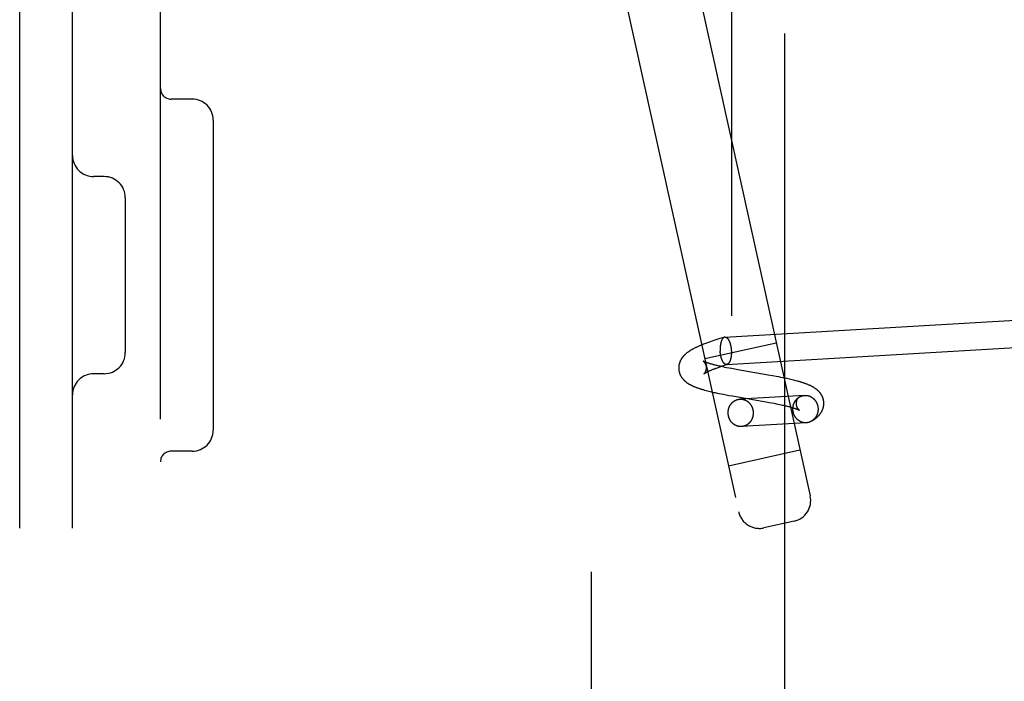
# Model space of a CAD drawing. Header units: inches. Extents: x 0 to 204, y 0 to 132.
# Tile 77 of 113: x 118.363 to 119.762, y 48.741 to 49.68. Entities that reach past the tile are written whole.
import ezdxf

# ---------------------------------------------------------------- set-up
doc = ezdxf.new("R2010")
doc.units = ezdxf.units.IN
doc.header["$LTSCALE"] = 11.243375
doc.header["$MEASUREMENT"] = 0
doc.linetypes.add('HIDDEN', pattern=[0.2, 0.1, -0.1])
doc.layers.add('DEFAULT_2', color=8, linetype='HIDDEN')

msp = doc.modelspace()

# ---------------------------------------------------------------- linework, layer by layer
at = {"layer": 'DEFAULT_2', "color": 8, "linetype": 'HIDDEN'}
for p, q in [((118.3633, 46.7095), (118.3633, 52.2095)), ((118.4383, 46.7095), (118.4383, 52.2095)), ((118.5633, 46.8645), (118.5633, 52.0545)), ((119.1758, 47.772), (119.1758, 51.147)), ((119.3743, 50.3839), (119.3743, 48.5351)), ((119.4504, 48.5364), (119.4504, 50.3826)), ((119.1371, 50.0993), (119.3847, 48.9814)), ((119.2927, 49.8777), (119.4862, 49.0039)), ((118.6083, 49.5675), (118.5783, 49.5675)), ((118.6383, 49.5375), (118.6383, 49.0975)), ((118.4833, 49.4575), (118.4683, 49.4575)), ((118.5133, 49.4275), (118.5133, 49.2075)), ((119.3652, 49.2296), (119.8541, 49.2581)), ((119.3432, 49.2225), (119.3415, 49.2219)), ((119.345, 49.2231), (119.3432, 49.2225)), ((119.3468, 49.2237), (119.345, 49.2231)), ((119.3495, 49.2246), (119.3468, 49.2237)), ((119.3522, 49.2256), (119.3495, 49.2246)), ((119.355, 49.2265), (119.3522, 49.2256)), ((119.3578, 49.2274), (119.355, 49.2265)), ((119.3616, 49.2286), (119.3578, 49.2274)), ((119.3644, 49.2294), (119.3616, 49.2286)), ((119.3346, 49.2193), (119.3329, 49.2186)), ((119.3363, 49.2199), (119.3346, 49.2193)), ((119.338, 49.2206), (119.3363, 49.2199)), ((119.3365, 49.1991), (119.438, 49.2216)), ((119.3397, 49.2212), (119.338, 49.2206)), ((119.3415, 49.2219), (119.3397, 49.2212)), ((119.3675, 49.1907), (119.8132, 49.2167)), ((119.3429, 49.1815), (119.3437, 49.1819)), ((119.3439, 49.1918), (119.343, 49.192)), ((119.3437, 49.1819), (119.3446, 49.1822)), ((119.3448, 49.1915), (119.3439, 49.1918)), ((119.3446, 49.1822), (119.3455, 49.1826)), ((119.3458, 49.1912), (119.3448, 49.1915)), ((119.3455, 49.1826), (119.3465, 49.183)), ((119.3469, 49.1909), (119.3458, 49.1912)), ((119.3465, 49.183), (119.3475, 49.1834)), ((119.348, 49.1906), (119.3469, 49.1909)), ((119.3475, 49.1834), (119.3485, 49.1839)), ((119.3491, 49.1903), (119.348, 49.1906)), ((119.3485, 49.1839), (119.3496, 49.1843)), ((119.3503, 49.19), (119.3491, 49.1903)), ((119.3496, 49.1843), (119.3508, 49.1847)), ((119.3515, 49.1897), (119.3503, 49.19)), ((119.3508, 49.1847), (119.352, 49.1852)), ((119.3528, 49.1894), (119.3515, 49.1897)), ((119.352, 49.1852), (119.3532, 49.1856)), ((119.3541, 49.1891), (119.3528, 49.1894)), ((119.3532, 49.1856), (119.3544, 49.1861)), ((119.3554, 49.1887), (119.3541, 49.1891)), ((119.3544, 49.1861), (119.3557, 49.1866)), ((119.3568, 49.1884), (119.3554, 49.1887)), ((119.3557, 49.1866), (119.3571, 49.187)), ((119.3583, 49.1881), (119.3568, 49.1884)), ((119.3571, 49.187), (119.3592, 49.1878)), ((119.3605, 49.1876), (119.3583, 49.1881)), ((119.3592, 49.1878), (119.3613, 49.1885)), ((119.3628, 49.1871), (119.3605, 49.1876)), ((119.3613, 49.1885), (119.3636, 49.1893)), ((119.3652, 49.1866), (119.3628, 49.1871)), ((119.3636, 49.1893), (119.3659, 49.19)), ((119.3676, 49.1861), (119.3652, 49.1866)), ((119.3659, 49.19), (119.3683, 49.1908)), ((119.371, 49.1855), (119.3676, 49.1861)), ((119.3745, 49.1848), (119.371, 49.1855)), ((119.379, 49.184), (119.3745, 49.1848)), ((119.3836, 49.1831), (119.379, 49.184)), ((119.3913, 49.1818), (119.3836, 49.1831)), ((119.4267, 49.1757), (119.3913, 49.1818)), ((118.4833, 49.1775), (118.4683, 49.1775)), ((119.4328, 49.1746), (119.4267, 49.1757)), ((119.4378, 49.1737), (119.4328, 49.1746)), ((119.4417, 49.1729), (119.4378, 49.1737)), ((119.4446, 49.1724), (119.4417, 49.1729)), ((119.4475, 49.1718), (119.4446, 49.1724)), ((119.4504, 49.1712), (119.4475, 49.1718)), ((119.4533, 49.1706), (119.4504, 49.1712)), ((119.4551, 49.1702), (119.4533, 49.1706)), ((119.457, 49.1697), (119.4551, 49.1702)), ((119.4588, 49.1693), (119.457, 49.1697)), ((119.4607, 49.1689), (119.4588, 49.1693)), ((119.4625, 49.1685), (119.4607, 49.1689)), ((119.4643, 49.168), (119.4625, 49.1685)), ((119.4661, 49.1675), (119.4643, 49.168)), ((119.3386, 49.1537), (119.3404, 49.1533)), ((119.3404, 49.1533), (119.3422, 49.1528)), ((119.3422, 49.1528), (119.344, 49.1524)), ((119.344, 49.1524), (119.3458, 49.1519)), ((119.3458, 49.1519), (119.3477, 49.1515)), ((119.3477, 49.1515), (119.3495, 49.1511)), ((119.3495, 49.1511), (119.3514, 49.1507)), ((119.3514, 49.1507), (119.3542, 49.1501)), ((119.3542, 49.1501), (119.3571, 49.1495)), ((119.3571, 49.1495), (119.36, 49.1489)), ((119.36, 49.1489), (119.3629, 49.1483)), ((119.3629, 49.1483), (119.3668, 49.1476)), ((119.3668, 49.1476), (119.3708, 49.1468)), ((119.3708, 49.1468), (119.3758, 49.1459)), ((119.3758, 49.1459), (119.418, 49.1386)), ((119.4784, 49.1468), (119.3864, 49.1414)), ((119.418, 49.1386), (119.4237, 49.1376)), ((119.4698, 49.1438), (119.4696, 49.1436)), ((119.4237, 49.1376), (119.4282, 49.1368)), ((119.4282, 49.1368), (119.4318, 49.1361)), ((119.4318, 49.1361), (119.4353, 49.1355)), ((119.4353, 49.1355), (119.4378, 49.135)), ((119.4378, 49.135), (119.4402, 49.1345)), ((119.4402, 49.1345), (119.4426, 49.134)), ((119.4426, 49.134), (119.4449, 49.1335)), ((119.4449, 49.1335), (119.4471, 49.133)), ((119.4471, 49.133), (119.4485, 49.1327)), ((119.4485, 49.1327), (119.4499, 49.1324)), ((119.4499, 49.1324), (119.4512, 49.132)), ((119.4512, 49.132), (119.4525, 49.1317)), ((119.4525, 49.1317), (119.4538, 49.1314)), ((119.4538, 49.1314), (119.455, 49.1311)), ((119.455, 49.1311), (119.4562, 49.1308)), ((119.4562, 49.1308), (119.4573, 49.1305)), ((119.4573, 49.1305), (119.4584, 49.1302)), ((119.4584, 49.1302), (119.4594, 49.1299)), ((119.4594, 49.1299), (119.4604, 49.1296)), ((119.4604, 49.1296), (119.4614, 49.1294)), ((119.4614, 49.1294), (119.4623, 49.1291)), ((119.4807, 49.1079), (119.3886, 49.1025)), ((119.3702, 49.0468), (119.4718, 49.0693)), ((118.6083, 49.0675), (118.5783, 49.0675)), ((119.4634, 48.9681), (119.4205, 48.9586))]:
    msp.add_line(p, q, dxfattribs=at)
for points in [[(119.3644, 49.2294), (119.3643, 49.2294), (119.3642, 49.2294), (119.3641, 49.2293), (119.364, 49.2293), (119.3639, 49.2292), (119.3638, 49.2292), (119.3636, 49.2291), (119.3635, 49.229), (119.3634, 49.229), (119.3633, 49.2289), (119.3632, 49.2288), (119.3631, 49.2287), (119.363, 49.2286), (119.3628, 49.2285), (119.3627, 49.2284), (119.3626, 49.2283), (119.3625, 49.2282), (119.3624, 49.2281), (119.3623, 49.228), (119.3622, 49.2279), (119.3621, 49.2277), (119.362, 49.2276), (119.3619, 49.2275), (119.3618, 49.2273), (119.3617, 49.2272), (119.3616, 49.227), (119.3615, 49.2269), (119.3614, 49.2267), (119.3613, 49.2266), (119.3612, 49.2264), (119.3611, 49.2263), (119.361, 49.2261), (119.3609, 49.2259), (119.3608, 49.2257), (119.3607, 49.2256), (119.3606, 49.2254), (119.3606, 49.2252), (119.3605, 49.225), (119.3604, 49.2248), (119.3603, 49.2246), (119.3602, 49.2244), (119.3602, 49.2242), (119.3601, 49.224), (119.36, 49.2238), (119.3599, 49.2236), (119.3599, 49.2233), (119.3598, 49.2231), (119.3597, 49.2229), (119.3596, 49.2227), (119.3596, 49.2224), (119.3595, 49.2222), (119.3594, 49.222), (119.3594, 49.2217), (119.3593, 49.2215), (119.3593, 49.2212), (119.3592, 49.221), (119.3592, 49.2207), (119.3591, 49.2205), (119.359, 49.2202), (119.359, 49.22), (119.3589, 49.2197), (119.3589, 49.2195), (119.3589, 49.2192), (119.3588, 49.2189), (119.3588, 49.2187), (119.3587, 49.2184), (119.3587, 49.2181), (119.3587, 49.2178), (119.3586, 49.2176), (119.3586, 49.2173), (119.3586, 49.217), (119.3585, 49.2167), (119.3585, 49.2164), (119.3585, 49.2162), (119.3585, 49.2159), (119.3584, 49.2156), (119.3584, 49.2153), (119.3584, 49.215), (119.3584, 49.2147), (119.3584, 49.2144), (119.3584, 49.2141), (119.3584, 49.2138), (119.3583, 49.2135), (119.3583, 49.2132), (119.3583, 49.2129), (119.3583, 49.2126), (119.3583, 49.2123), (119.3583, 49.2121), (119.3583, 49.2118), (119.3583, 49.2115), (119.3583, 49.2112), (119.3584, 49.2109), (119.3584, 49.2106), (119.3584, 49.2103), (119.3584, 49.21), (119.3584, 49.2097)], [(119.3652, 49.2296), (119.3651, 49.2296), (119.3649, 49.2296), (119.3648, 49.2295), (119.3647, 49.2295), (119.3646, 49.2295), (119.3645, 49.2295), (119.3644, 49.2294)], [(119.3652, 49.2296), (119.3653, 49.2296), (119.3654, 49.2296), (119.3656, 49.2296), (119.3657, 49.2296), (119.3658, 49.2296), (119.3659, 49.2295), (119.366, 49.2295), (119.3662, 49.2295), (119.3663, 49.2295), (119.3664, 49.2294), (119.3665, 49.2294), (119.3667, 49.2293), (119.3668, 49.2293), (119.3669, 49.2292), (119.367, 49.2292), (119.3671, 49.2291), (119.3673, 49.229), (119.3674, 49.229), (119.3675, 49.2289), (119.3676, 49.2288), (119.3678, 49.2287), (119.3679, 49.2286), (119.368, 49.2285), (119.3681, 49.2284), (119.3682, 49.2283), (119.3684, 49.2282), (119.3685, 49.2281), (119.3686, 49.228), (119.3687, 49.2279), (119.3688, 49.2277), (119.3689, 49.2276), (119.3691, 49.2275), (119.3692, 49.2273), (119.3693, 49.2272), (119.3694, 49.2271), (119.3695, 49.2269), (119.3696, 49.2268), (119.3697, 49.2266), (119.3699, 49.2264), (119.37, 49.2263), (119.3701, 49.2261), (119.3702, 49.2259), (119.3703, 49.2258), (119.3704, 49.2256), (119.3705, 49.2254), (119.3706, 49.2252), (119.3707, 49.225), (119.3708, 49.2248), (119.3709, 49.2246), (119.371, 49.2244), (119.3711, 49.2242), (119.3712, 49.224), (119.3713, 49.2238), (119.3714, 49.2236), (119.3715, 49.2234), (119.3716, 49.2231), (119.3717, 49.2229), (119.3718, 49.2227), (119.3719, 49.2225), (119.3719, 49.2222), (119.372, 49.222), (119.3721, 49.2217), (119.3722, 49.2215), (119.3723, 49.2213), (119.3724, 49.221), (119.3724, 49.2208), (119.3725, 49.2205), (119.3726, 49.2203), (119.3727, 49.22), (119.3728, 49.2197), (119.3728, 49.2195), (119.3729, 49.2192), (119.373, 49.2189), (119.373, 49.2187), (119.3731, 49.2184), (119.3732, 49.2181), (119.3732, 49.2179), (119.3733, 49.2176), (119.3733, 49.2173), (119.3734, 49.217), (119.3735, 49.2167), (119.3735, 49.2165), (119.3736, 49.2162), (119.3736, 49.2159), (119.3737, 49.2156), (119.3737, 49.2153), (119.3738, 49.215), (119.3738, 49.2147), (119.3738, 49.2144), (119.3739, 49.2141), (119.3739, 49.2139), (119.374, 49.2136), (119.374, 49.2133), (119.374, 49.213), (119.3741, 49.2127), (119.3741, 49.2124), (119.3741, 49.2121), (119.3741, 49.2118), (119.3742, 49.2115), (119.3742, 49.2112), (119.3742, 49.2109), (119.3742, 49.2106)], [(119.3329, 49.2186), (119.3321, 49.2183), (119.3312, 49.2179), (119.3304, 49.2176), (119.3296, 49.2172), (119.3288, 49.2169), (119.3279, 49.2165), (119.3271, 49.2161), (119.3263, 49.2157), (119.3254, 49.2154), (119.3246, 49.215), (119.3237, 49.2146), (119.3229, 49.2141), (119.322, 49.2137), (119.3212, 49.2133), (119.3204, 49.2129), (119.3196, 49.2125), (119.3189, 49.2121), (119.3182, 49.2117), (119.3175, 49.2113), (119.3168, 49.2109), (119.3161, 49.2105), (119.3155, 49.2101), (119.3149, 49.2097), (119.3143, 49.2093), (119.3138, 49.209), (119.3132, 49.2086), (119.3127, 49.2082), (119.3122, 49.2078), (119.3117, 49.2075), (119.3112, 49.2071), (119.3107, 49.2067), (119.3103, 49.2063), (119.3098, 49.206), (119.3094, 49.2056), (119.309, 49.2052), (119.3086, 49.2049), (119.3082, 49.2045), (119.3078, 49.2042), (119.3075, 49.2038), (119.3071, 49.2034), (119.3068, 49.2031), (119.3064, 49.2027), (119.3061, 49.2023), (119.3058, 49.202), (119.3055, 49.2016), (119.3052, 49.2012), (119.3049, 49.2008), (119.3046, 49.2005), (119.3043, 49.2001), (119.304, 49.1997), (119.3037, 49.1993), (119.3035, 49.1989), (119.3032, 49.1985), (119.303, 49.1981), (119.3028, 49.1977), (119.3025, 49.1973), (119.3023, 49.1969), (119.3021, 49.1965), (119.3019, 49.1961), (119.3017, 49.1957), (119.3015, 49.1953), (119.3014, 49.1949), (119.3012, 49.1945), (119.301, 49.1941), (119.3009, 49.1937), (119.3007, 49.1932), (119.3006, 49.1928), (119.3005, 49.1924), (119.3004, 49.192), (119.3002, 49.1916), (119.3001, 49.1912), (119.3, 49.1907), (119.2999, 49.1903), (119.2999, 49.1899), (119.2998, 49.1895), (119.2997, 49.189), (119.2997, 49.1886), (119.2996, 49.1882), (119.2996, 49.1878), (119.2995, 49.1873), (119.2995, 49.1869), (119.2995, 49.1865), (119.2995, 49.186), (119.2995, 49.1856), (119.2995, 49.1852), (119.2995, 49.1848), (119.2995, 49.1844)], [(119.3675, 49.1907), (119.3673, 49.1906), (119.3672, 49.1906), (119.3671, 49.1907), (119.367, 49.1907), (119.3668, 49.1907), (119.3667, 49.1907), (119.3666, 49.1907), (119.3665, 49.1907), (119.3664, 49.1908), (119.3662, 49.1908), (119.3661, 49.1909), (119.366, 49.1909), (119.3659, 49.1909), (119.3657, 49.191), (119.3656, 49.1911), (119.3655, 49.1911), (119.3654, 49.1912), (119.3652, 49.1913), (119.3651, 49.1913), (119.365, 49.1914), (119.3649, 49.1915), (119.3648, 49.1916), (119.3646, 49.1917), (119.3645, 49.1918), (119.3644, 49.1919), (119.3643, 49.192), (119.3642, 49.1921), (119.364, 49.1922), (119.3639, 49.1924), (119.3638, 49.1925), (119.3637, 49.1926), (119.3636, 49.1927), (119.3635, 49.1929), (119.3633, 49.193), (119.3632, 49.1932), (119.3631, 49.1933), (119.363, 49.1935), (119.3629, 49.1936), (119.3628, 49.1938), (119.3627, 49.194), (119.3626, 49.1941), (119.3625, 49.1943), (119.3624, 49.1945), (119.3622, 49.1947), (119.3621, 49.1948), (119.362, 49.195), (119.3619, 49.1952), (119.3618, 49.1954), (119.3617, 49.1956), (119.3616, 49.1958), (119.3615, 49.196), (119.3614, 49.1962), (119.3613, 49.1964), (119.3612, 49.1967), (119.3611, 49.1969), (119.3611, 49.1971), (119.361, 49.1973), (119.3609, 49.1976), (119.3608, 49.1978), (119.3607, 49.198), (119.3606, 49.1983), (119.3605, 49.1985), (119.3604, 49.1987), (119.3604, 49.199), (119.3603, 49.1992), (119.3602, 49.1995), (119.3601, 49.1997), (119.36, 49.2), (119.36, 49.2002), (119.3599, 49.2005), (119.3598, 49.2008), (119.3597, 49.201), (119.3597, 49.2013), (119.3596, 49.2016), (119.3595, 49.2018), (119.3595, 49.2021), (119.3594, 49.2024), (119.3594, 49.2027), (119.3593, 49.2029), (119.3592, 49.2032), (119.3592, 49.2035), (119.3591, 49.2038), (119.3591, 49.2041), (119.359, 49.2043), (119.359, 49.2046), (119.3589, 49.2049), (119.3589, 49.2052), (119.3588, 49.2055), (119.3588, 49.2058), (119.3588, 49.2061), (119.3587, 49.2064), (119.3587, 49.2067), (119.3586, 49.207), (119.3586, 49.2073), (119.3586, 49.2076), (119.3586, 49.2079), (119.3585, 49.2082), (119.3585, 49.2085), (119.3585, 49.2088), (119.3585, 49.2091), (119.3584, 49.2094), (119.3584, 49.2097)], [(119.3742, 49.2106), (119.3742, 49.2103), (119.3743, 49.21), (119.3743, 49.2097), (119.3743, 49.2094), (119.3743, 49.2091), (119.3743, 49.2088), (119.3743, 49.2085), (119.3743, 49.2082), (119.3743, 49.2079)], [(119.3343, 49.1955), (119.3343, 49.1955), (119.3343, 49.1955), (119.3343, 49.1955), (119.3343, 49.1955), (119.3343, 49.1954), (119.3343, 49.1954), (119.3344, 49.1954), (119.3344, 49.1954), (119.3344, 49.1953), (119.3345, 49.1953), (119.3345, 49.1953), (119.3346, 49.1952), (119.3347, 49.1952), (119.3347, 49.1951), (119.3348, 49.195), (119.3349, 49.195), (119.3349, 49.1949), (119.335, 49.1948), (119.3351, 49.1947), (119.3352, 49.1946), (119.3353, 49.1945), (119.3354, 49.1944), (119.3355, 49.1943), (119.3356, 49.1942), (119.3357, 49.1941), (119.3358, 49.1939), (119.3359, 49.1938), (119.336, 49.1937), (119.3361, 49.1935), (119.3362, 49.1933), (119.3363, 49.1932), (119.3364, 49.193), (119.3366, 49.1928), (119.3367, 49.1926), (119.3368, 49.1924), (119.3369, 49.1922), (119.337, 49.192), (119.3371, 49.1917), (119.3373, 49.1915), (119.3374, 49.1912), (119.3375, 49.191), (119.3376, 49.1907), (119.3377, 49.1904), (119.3378, 49.1901), (119.3379, 49.1898), (119.338, 49.1895), (119.3381, 49.1892), (119.3381, 49.1889), (119.3382, 49.1886), (119.3383, 49.1883), (119.3383, 49.1879), (119.3384, 49.1876), (119.3384, 49.1873), (119.3384, 49.1869), (119.3385, 49.1866)], [(119.343, 49.192), (119.3421, 49.1923), (119.3417, 49.1924), (119.3413, 49.1926), (119.3409, 49.1927), (119.3405, 49.1928), (119.3402, 49.1929), (119.3398, 49.1931), (119.3395, 49.1932), (119.3392, 49.1933), (119.3388, 49.1934), (119.3385, 49.1935), (119.3383, 49.1936), (119.338, 49.1938), (119.3377, 49.1939), (119.3374, 49.194), (119.3372, 49.1941), (119.337, 49.1942), (119.3367, 49.1942), (119.3365, 49.1943), (119.3363, 49.1944), (119.3361, 49.1945), (119.336, 49.1946), (119.3358, 49.1947), (119.3356, 49.1947), (119.3355, 49.1948), (119.3353, 49.1949), (119.3352, 49.1949), (119.3351, 49.195), (119.335, 49.1951), (119.3349, 49.1951), (119.3348, 49.1952), (119.3347, 49.1952), (119.3346, 49.1953), (119.3346, 49.1953), (119.3345, 49.1953), (119.3344, 49.1954), (119.3344, 49.1954), (119.3344, 49.1954), (119.3343, 49.1954), (119.3343, 49.1954), (119.3343, 49.1955), (119.3343, 49.1955)], [(119.3743, 49.2076), (119.3743, 49.2073), (119.3743, 49.207), (119.3743, 49.2067), (119.3743, 49.2064), (119.3743, 49.2061), (119.3743, 49.2058), (119.3743, 49.2055), (119.3742, 49.2052), (119.3742, 49.2049), (119.3742, 49.2047), (119.3742, 49.2044), (119.3742, 49.2041), (119.3741, 49.2038), (119.3741, 49.2035), (119.3741, 49.2032), (119.374, 49.203), (119.374, 49.2027), (119.374, 49.2024), (119.3739, 49.2021), (119.3739, 49.2019), (119.3739, 49.2016), (119.3738, 49.2013), (119.3738, 49.201), (119.3737, 49.2008), (119.3737, 49.2005), (119.3736, 49.2003), (119.3736, 49.2), (119.3735, 49.1997), (119.3735, 49.1995), (119.3734, 49.1992), (119.3734, 49.199), (119.3733, 49.1988), (119.3733, 49.1985), (119.3732, 49.1983), (119.3731, 49.198), (119.3731, 49.1978), (119.373, 49.1976), (119.3729, 49.1973), (119.3729, 49.1971), (119.3728, 49.1969), (119.3727, 49.1967), (119.3726, 49.1965), (119.3726, 49.1963), (119.3725, 49.196), (119.3724, 49.1958), (119.3723, 49.1956), (119.3722, 49.1954), (119.3722, 49.1952), (119.3721, 49.195), (119.372, 49.1949), (119.3719, 49.1947), (119.3718, 49.1945), (119.3717, 49.1943), (119.3716, 49.1941), (119.3715, 49.194), (119.3714, 49.1938), (119.3714, 49.1936), (119.3713, 49.1935), (119.3712, 49.1933), (119.3711, 49.1932), (119.371, 49.193), (119.3709, 49.1929), (119.3708, 49.1928), (119.3707, 49.1926), (119.3706, 49.1925), (119.3704, 49.1924), (119.3703, 49.1922), (119.3702, 49.1921), (119.3701, 49.192), (119.37, 49.1919), (119.3699, 49.1918), (119.3698, 49.1917), (119.3697, 49.1916), (119.3696, 49.1915), (119.3695, 49.1914), (119.3694, 49.1914), (119.3692, 49.1913), (119.3691, 49.1912), (119.369, 49.1911), (119.3689, 49.1911), (119.3688, 49.191), (119.3687, 49.191), (119.3685, 49.1909), (119.3684, 49.1909), (119.3683, 49.1908)], [(119.2995, 49.1844), (119.2995, 49.184), (119.2996, 49.1835), (119.2996, 49.1831), (119.2997, 49.1827), (119.2997, 49.1822), (119.2998, 49.1818), (119.2999, 49.1814), (119.3, 49.1809), (119.3001, 49.1805), (119.3002, 49.1801), (119.3003, 49.1797), (119.3004, 49.1793), (119.3005, 49.1788), (119.3007, 49.1784), (119.3008, 49.178), (119.3009, 49.1776), (119.3011, 49.1772), (119.3013, 49.1768), (119.3014, 49.1764), (119.3016, 49.176), (119.3018, 49.1756), (119.302, 49.1752), (119.3022, 49.1748), (119.3024, 49.1744), (119.3026, 49.174), (119.3029, 49.1736), (119.3031, 49.1732), (119.3033, 49.1728), (119.3036, 49.1725), (119.3038, 49.1721), (119.3041, 49.1717), (119.3044, 49.1713), (119.3047, 49.171), (119.305, 49.1706), (119.3053, 49.1702), (119.3056, 49.1699), (119.3059, 49.1695), (119.3062, 49.1691), (119.3066, 49.1688), (119.3069, 49.1684), (119.3073, 49.1681), (119.3076, 49.1677), (119.308, 49.1674), (119.3083, 49.1671), (119.3087, 49.1668), (119.3091, 49.1664), (119.3095, 49.1661), (119.3099, 49.1658), (119.3103, 49.1655), (119.3107, 49.1652), (119.3112, 49.1648), (119.3116, 49.1645), (119.3121, 49.1642), (119.3126, 49.1639), (119.3131, 49.1636), (119.3136, 49.1633), (119.3141, 49.1629), (119.3146, 49.1626), (119.3152, 49.1623), (119.3157, 49.162), (119.3163, 49.1617), (119.3169, 49.1614), (119.3175, 49.1611), (119.3181, 49.1608), (119.3187, 49.1605), (119.3193, 49.1602), (119.32, 49.1599), (119.3207, 49.1596), (119.3214, 49.1593), (119.3222, 49.159), (119.3229, 49.1587), (119.3237, 49.1584), (119.3245, 49.1581), (119.3254, 49.1578), (119.3262, 49.1575), (119.3271, 49.1571), (119.328, 49.1568), (119.3289, 49.1565), (119.3298, 49.1563), (119.3307, 49.156), (119.3316, 49.1557), (119.3324, 49.1554), (119.3333, 49.1552), (119.3342, 49.1549), (119.3351, 49.1547), (119.336, 49.1544), (119.3368, 49.1542), (119.3386, 49.1537)], [(119.3385, 49.1866), (119.3385, 49.1863), (119.3385, 49.186), (119.3385, 49.1856), (119.3385, 49.1853), (119.3385, 49.185), (119.3384, 49.1847), (119.3384, 49.1843), (119.3384, 49.184), (119.3383, 49.1837), (119.3383, 49.1834), (119.3382, 49.1831), (119.3381, 49.1828), (119.3381, 49.1825), (119.338, 49.1822), (119.3379, 49.182), (119.3378, 49.1817), (119.3378, 49.1814), (119.3377, 49.1812), (119.3376, 49.181), (119.3375, 49.1807), (119.3374, 49.1805), (119.3373, 49.1803), (119.3372, 49.1801), (119.3371, 49.1799), (119.337, 49.1797), (119.3369, 49.1795), (119.3368, 49.1794), (119.3367, 49.1792), (119.3367, 49.1791), (119.3366, 49.1789), (119.3365, 49.1788), (119.3364, 49.1787), (119.3363, 49.1785), (119.3362, 49.1784), (119.3361, 49.1783), (119.3361, 49.1782), (119.336, 49.1781), (119.3359, 49.178), (119.3359, 49.1779), (119.3358, 49.1779), (119.3357, 49.1778), (119.3357, 49.1777), (119.3356, 49.1777), (119.3356, 49.1776), (119.3355, 49.1776), (119.3355, 49.1775), (119.3355, 49.1775), (119.3354, 49.1775), (119.3354, 49.1774), (119.3354, 49.1774), (119.3354, 49.1774), (119.3353, 49.1774), (119.3353, 49.1774)], [(119.3353, 49.1774), (119.3353, 49.1774), (119.3353, 49.1774), (119.3353, 49.1774), (119.3353, 49.1774), (119.3354, 49.1774), (119.3354, 49.1774), (119.3354, 49.1774), (119.3355, 49.1775), (119.3355, 49.1775), (119.3356, 49.1775), (119.3356, 49.1776), (119.3357, 49.1776), (119.3358, 49.1777), (119.3359, 49.1778), (119.3359, 49.1778), (119.336, 49.1779), (119.3362, 49.178), (119.3363, 49.178), (119.3364, 49.1781), (119.3365, 49.1782), (119.3367, 49.1783), (119.3368, 49.1784), (119.337, 49.1785), (119.3372, 49.1786), (119.3374, 49.1787), (119.3375, 49.1788), (119.3378, 49.1789), (119.338, 49.179), (119.3382, 49.1792), (119.3384, 49.1793), (119.3387, 49.1794), (119.3389, 49.1796), (119.3392, 49.1797), (119.3395, 49.1798), (119.3398, 49.18), (119.3401, 49.1801), (119.3404, 49.1803), (119.3407, 49.1805), (119.341, 49.1806), (119.3414, 49.1808), (119.3418, 49.181), (119.3421, 49.1811), (119.3425, 49.1813), (119.3429, 49.1815)], [(119.3683, 49.1908), (119.3682, 49.1908), (119.3681, 49.1907), (119.3679, 49.1907), (119.3678, 49.1907), (119.3677, 49.1907), (119.3676, 49.1907), (119.3675, 49.1907)], [(119.5056, 49.1368), (119.5056, 49.1372), (119.5056, 49.1376), (119.5055, 49.1381), (119.5055, 49.1385), (119.5054, 49.1389), (119.5054, 49.1393), (119.5053, 49.1398), (119.5052, 49.1402), (119.5051, 49.1406), (119.505, 49.141), (119.5049, 49.1415), (119.5048, 49.1419), (119.5046, 49.1423), (119.5045, 49.1427), (119.5044, 49.1431), (119.5042, 49.1436), (119.5041, 49.144), (119.5039, 49.1444), (119.5037, 49.1448), (119.5035, 49.1452), (119.5033, 49.1456), (119.5032, 49.146), (119.5029, 49.1464), (119.5027, 49.1468), (119.5025, 49.1472), (119.5023, 49.1475), (119.5021, 49.1479), (119.5018, 49.1483), (119.5016, 49.1487), (119.5013, 49.1491), (119.501, 49.1494), (119.5008, 49.1498), (119.5005, 49.1502), (119.5002, 49.1506), (119.4999, 49.1509), (119.4996, 49.1513), (119.4992, 49.1517), (119.4989, 49.152), (119.4986, 49.1524), (119.4982, 49.1527), (119.4979, 49.1531), (119.4975, 49.1534), (119.4972, 49.1537), (119.4968, 49.1541), (119.4964, 49.1544), (119.496, 49.1547), (119.4956, 49.1551), (119.4952, 49.1554), (119.4948, 49.1557), (119.4944, 49.156), (119.494, 49.1563), (119.4935, 49.1566), (119.493, 49.157), (119.4925, 49.1573), (119.492, 49.1576), (119.4915, 49.1579), (119.491, 49.1583), (119.4904, 49.1586), (119.4898, 49.1589), (119.4892, 49.1592), (119.4886, 49.1596), (119.488, 49.1599), (119.4873, 49.1602), (119.4866, 49.1606), (119.4859, 49.1609), (119.4852, 49.1612), (119.4844, 49.1615), (119.4836, 49.1619), (119.4828, 49.1622), (119.482, 49.1626), (119.4811, 49.1629), (119.4802, 49.1632), (119.4793, 49.1635), (119.4784, 49.1638), (119.4776, 49.1642), (119.4767, 49.1645), (119.4758, 49.1647), (119.4749, 49.165), (119.474, 49.1653), (119.4732, 49.1656), (119.4723, 49.1658), (119.4714, 49.1661), (119.4705, 49.1663), (119.4696, 49.1666), (119.4688, 49.1668), (119.4679, 49.1671), (119.4661, 49.1675)], [(119.3697, 49.1209), (119.3697, 49.1212), (119.3697, 49.1215), (119.3697, 49.1218), (119.3697, 49.1221), (119.3697, 49.1224), (119.3697, 49.1227), (119.3697, 49.123), (119.3697, 49.1233), (119.3697, 49.1236), (119.3698, 49.1239), (119.3698, 49.1242), (119.3698, 49.1245), (119.3699, 49.1248), (119.3699, 49.1251), (119.3699, 49.1254), (119.37, 49.1257), (119.37, 49.126), (119.3701, 49.1263), (119.3702, 49.1266), (119.3702, 49.1269), (119.3703, 49.1272), (119.3704, 49.1274), (119.3704, 49.1277), (119.3705, 49.128), (119.3706, 49.1283), (119.3707, 49.1286), (119.3708, 49.1289), (119.3709, 49.1291), (119.371, 49.1294), (119.3711, 49.1297), (119.3712, 49.13), (119.3713, 49.1302), (119.3714, 49.1305), (119.3715, 49.1308), (119.3717, 49.1311), (119.3718, 49.1313), (119.3719, 49.1316), (119.3721, 49.1318), (119.3722, 49.1321), (119.3723, 49.1324), (119.3725, 49.1326), (119.3726, 49.1329), (119.3728, 49.1331), (119.3729, 49.1333), (119.3731, 49.1336), (119.3733, 49.1338), (119.3734, 49.1341), (119.3736, 49.1343), (119.3738, 49.1345), (119.374, 49.1348), (119.3741, 49.135), (119.3743, 49.1352), (119.3745, 49.1354), (119.3747, 49.1356), (119.3749, 49.1359), (119.3751, 49.1361), (119.3753, 49.1363), (119.3755, 49.1365), (119.3757, 49.1367), (119.3759, 49.1369), (119.3761, 49.1371), (119.3763, 49.1372), (119.3765, 49.1374), (119.3767, 49.1376), (119.377, 49.1378), (119.3772, 49.138), (119.3774, 49.1381), (119.3776, 49.1383), (119.3779, 49.1385), (119.3781, 49.1386), (119.3783, 49.1388), (119.3786, 49.1389), (119.3788, 49.1391), (119.379, 49.1392), (119.3793, 49.1393), (119.3795, 49.1395), (119.3798, 49.1396), (119.38, 49.1397), (119.3803, 49.1399), (119.3805, 49.14), (119.3808, 49.1401), (119.381, 49.1402), (119.3813, 49.1403), (119.3816, 49.1404), (119.3818, 49.1405), (119.3821, 49.1406), (119.3823, 49.1407), (119.3826, 49.1407), (119.3829, 49.1408), (119.3831, 49.1409), (119.3834, 49.141), (119.3837, 49.141), (119.3839, 49.1411), (119.3842, 49.1411), (119.3845, 49.1412), (119.3847, 49.1412), (119.385, 49.1413), (119.3853, 49.1413), (119.3856, 49.1414), (119.3858, 49.1414), (119.3861, 49.1414), (119.3864, 49.1414)], [(119.3864, 49.1414), (119.3867, 49.1414), (119.3869, 49.1414), (119.3872, 49.1414), (119.3875, 49.1414), (119.3877, 49.1414), (119.388, 49.1414), (119.3883, 49.1414), (119.3886, 49.1414), (119.3888, 49.1414), (119.3891, 49.1413), (119.3894, 49.1413), (119.3897, 49.1413), (119.3899, 49.1412), (119.3902, 49.1412), (119.3905, 49.1411), (119.3907, 49.1411), (119.391, 49.141), (119.3913, 49.141), (119.3916, 49.1409), (119.3918, 49.1408), (119.3921, 49.1407), (119.3924, 49.1407), (119.3926, 49.1406), (119.3929, 49.1405), (119.3931, 49.1404), (119.3934, 49.1403), (119.3937, 49.1402), (119.3939, 49.1401), (119.3942, 49.14), (119.3944, 49.1398), (119.3947, 49.1397), (119.3949, 49.1396), (119.3952, 49.1395), (119.3954, 49.1393), (119.3957, 49.1392), (119.3959, 49.1391), (119.3962, 49.1389), (119.3964, 49.1388), (119.3966, 49.1386), (119.3969, 49.1384), (119.3971, 49.1383), (119.3973, 49.1381), (119.3976, 49.1379), (119.3978, 49.1378), (119.398, 49.1376), (119.3982, 49.1374), (119.3984, 49.1372), (119.3987, 49.137), (119.3989, 49.1368), (119.3991, 49.1367), (119.3993, 49.1365), (119.3995, 49.1362), (119.3997, 49.136), (119.3999, 49.1358), (119.4001, 49.1356), (119.4003, 49.1354), (119.4005, 49.1352), (119.4007, 49.135), (119.4008, 49.1347), (119.401, 49.1345), (119.4012, 49.1343), (119.4014, 49.134), (119.4015, 49.1338), (119.4017, 49.1336), (119.4019, 49.1333), (119.402, 49.1331), (119.4022, 49.1328), (119.4023, 49.1326), (119.4025, 49.1323), (119.4026, 49.1321), (119.4028, 49.1318), (119.4029, 49.1316), (119.4031, 49.1313), (119.4032, 49.131), (119.4033, 49.1308), (119.4035, 49.1305), (119.4036, 49.1302), (119.4037, 49.13), (119.4038, 49.1297), (119.4039, 49.1294), (119.404, 49.1291), (119.4041, 49.1288), (119.4042, 49.1286), (119.4043, 49.1283), (119.4044, 49.128), (119.4045, 49.1277), (119.4046, 49.1274), (119.4046, 49.1271), (119.4047, 49.1268), (119.4048, 49.1266), (119.4049, 49.1263), (119.4049, 49.126), (119.405, 49.1257), (119.405, 49.1254), (119.4051, 49.1251), (119.4051, 49.1248), (119.4052, 49.1245), (119.4052, 49.1242), (119.4052, 49.1239), (119.4053, 49.1236), (119.4053, 49.1233), (119.4053, 49.123)], [(119.4618, 49.1263), (119.4618, 49.1266), (119.4618, 49.1269), (119.4618, 49.1272), (119.4618, 49.1275), (119.4618, 49.1278), (119.4618, 49.1281), (119.4618, 49.1283), (119.4618, 49.1286), (119.4618, 49.1289), (119.4618, 49.1292), (119.4618, 49.1295), (119.4619, 49.1298), (119.4619, 49.1301), (119.4619, 49.1304), (119.462, 49.1307), (119.462, 49.131), (119.4621, 49.1313), (119.4621, 49.1316), (119.4622, 49.1318), (119.4623, 49.1321), (119.4623, 49.1324), (119.4624, 49.1327), (119.4625, 49.133), (119.4625, 49.1333), (119.4626, 49.1335), (119.4627, 49.1338), (119.4628, 49.1341), (119.4629, 49.1344), (119.463, 49.1346), (119.4631, 49.1349), (119.4632, 49.1352), (119.4633, 49.1355), (119.4634, 49.1357), (119.4635, 49.136), (119.4636, 49.1362), (119.4638, 49.1365), (119.4639, 49.1368), (119.464, 49.137), (119.4642, 49.1373), (119.4643, 49.1375), (119.4644, 49.1378), (119.4646, 49.138), (119.4647, 49.1383), (119.4649, 49.1385), (119.465, 49.1388), (119.4652, 49.139), (119.4653, 49.1392), (119.4655, 49.1395), (119.4657, 49.1397), (119.4658, 49.1399), (119.466, 49.1401), (119.4662, 49.1404), (119.4664, 49.1406), (119.4666, 49.1408), (119.4667, 49.141), (119.4669, 49.1412), (119.4671, 49.1414), (119.4673, 49.1416), (119.4675, 49.1418), (119.4677, 49.142), (119.4679, 49.1422), (119.4681, 49.1424), (119.4683, 49.1426), (119.4685, 49.1428), (119.4688, 49.1429), (119.469, 49.1431), (119.4692, 49.1433), (119.4694, 49.1434), (119.4696, 49.1436)], [(119.4667, 49.1345), (119.4667, 49.1348), (119.4667, 49.1352), (119.4667, 49.1355), (119.4667, 49.1358), (119.4667, 49.1362), (119.4667, 49.1365), (119.4668, 49.1368), (119.4668, 49.1371), (119.4668, 49.1374), (119.4669, 49.1377), (119.467, 49.138), (119.467, 49.1383), (119.4671, 49.1386), (119.4672, 49.1389), (119.4672, 49.1392), (119.4673, 49.1394), (119.4674, 49.1397), (119.4675, 49.1399), (119.4676, 49.1402), (119.4677, 49.1404), (119.4678, 49.1406), (119.4679, 49.1408), (119.468, 49.141), (119.468, 49.1412), (119.4681, 49.1414), (119.4682, 49.1416), (119.4683, 49.1417), (119.4684, 49.1419), (119.4685, 49.1421), (119.4686, 49.1422), (119.4687, 49.1423), (119.4688, 49.1425), (119.4689, 49.1426), (119.4689, 49.1427), (119.469, 49.1428), (119.4691, 49.1429), (119.4692, 49.143), (119.4692, 49.1431), (119.4693, 49.1432), (119.4694, 49.1433), (119.4694, 49.1433), (119.4695, 49.1434), (119.4695, 49.1435), (119.4696, 49.1435), (119.4696, 49.1436), (119.4697, 49.1436), (119.4697, 49.1437), (119.4697, 49.1437), (119.4698, 49.1437), (119.4698, 49.1437), (119.4698, 49.1438), (119.4698, 49.1438), (119.4698, 49.1438)], [(119.4696, 49.1436), (119.4696, 49.1436), (119.4699, 49.1438), (119.4701, 49.1439), (119.4703, 49.1441), (119.4705, 49.1442), (119.4708, 49.1444), (119.471, 49.1445), (119.4712, 49.1447), (119.4715, 49.1448), (119.4717, 49.1449), (119.472, 49.145), (119.4722, 49.1452), (119.4725, 49.1453), (119.4727, 49.1454), (119.473, 49.1455), (119.4732, 49.1456), (119.4735, 49.1457), (119.4737, 49.1458), (119.474, 49.1459), (119.4742, 49.146), (119.4745, 49.1461), (119.4747, 49.1461), (119.475, 49.1462), (119.4753, 49.1463), (119.4755, 49.1464), (119.4758, 49.1464), (119.476, 49.1465), (119.4763, 49.1465), (119.4766, 49.1466), (119.4768, 49.1466), (119.4771, 49.1467), (119.4774, 49.1467), (119.4776, 49.1467), (119.4779, 49.1468), (119.4782, 49.1468), (119.4784, 49.1468)], [(119.4784, 49.1468), (119.4787, 49.1468), (119.479, 49.1468), (119.4792, 49.1468), (119.4795, 49.1468), (119.4798, 49.1468), (119.4801, 49.1468), (119.4803, 49.1468), (119.4806, 49.1468), (119.4809, 49.1468), (119.4811, 49.1467), (119.4814, 49.1467), (119.4817, 49.1467), (119.4819, 49.1466), (119.4822, 49.1466), (119.4825, 49.1465), (119.4827, 49.1465), (119.483, 49.1464), (119.4833, 49.1464), (119.4835, 49.1463), (119.4838, 49.1462), (119.484, 49.1461), (119.4843, 49.1461), (119.4846, 49.146), (119.4848, 49.1459), (119.4851, 49.1458), (119.4853, 49.1457), (119.4856, 49.1456), (119.4858, 49.1455), (119.4861, 49.1454), (119.4863, 49.1453), (119.4866, 49.1452), (119.4868, 49.145), (119.4871, 49.1449), (119.4873, 49.1448), (119.4876, 49.1447), (119.4878, 49.1445), (119.488, 49.1444), (119.4883, 49.1442), (119.4885, 49.1441), (119.4887, 49.1439), (119.489, 49.1438), (119.4892, 49.1436), (119.4894, 49.1435), (119.4897, 49.1433), (119.4899, 49.1431), (119.4901, 49.1429), (119.4903, 49.1428), (119.4905, 49.1426), (119.4907, 49.1424), (119.4909, 49.1422), (119.4911, 49.142), (119.4914, 49.1418), (119.4916, 49.1416), (119.4918, 49.1414), (119.4919, 49.1412), (119.4921, 49.141), (119.4923, 49.1408), (119.4925, 49.1406), (119.4927, 49.1404), (119.4929, 49.1401), (119.4931, 49.1399), (119.4932, 49.1397), (119.4934, 49.1395), (119.4936, 49.1392), (119.4937, 49.139), (119.4939, 49.1388), (119.4941, 49.1385), (119.4942, 49.1383), (119.4944, 49.138), (119.4945, 49.1378), (119.4947, 49.1375), (119.4948, 49.1373), (119.4949, 49.137), (119.4951, 49.1368), (119.4952, 49.1365), (119.4953, 49.1363), (119.4955, 49.136), (119.4956, 49.1357), (119.4957, 49.1355), (119.4958, 49.1352), (119.4959, 49.1349), (119.496, 49.1347), (119.4961, 49.1344), (119.4962, 49.1341), (119.4963, 49.1338), (119.4964, 49.1336), (119.4965, 49.1333), (119.4966, 49.133), (119.4967, 49.1327), (119.4967, 49.1324), (119.4968, 49.1321), (119.4969, 49.1319), (119.4969, 49.1316), (119.497, 49.1313), (119.497, 49.131), (119.4971, 49.1307), (119.4971, 49.1304), (119.4972, 49.1301), (119.4972, 49.1298), (119.4973, 49.1295), (119.4973, 49.1292), (119.4973, 49.129), (119.4973, 49.1287), (119.4974, 49.1284)], [(119.4807, 49.1079), (119.4804, 49.1078), (119.4802, 49.1078), (119.4799, 49.1078), (119.4796, 49.1078), (119.4794, 49.1078), (119.4791, 49.1078), (119.4788, 49.1079), (119.4786, 49.1079), (119.4783, 49.1079), (119.478, 49.1079), (119.4778, 49.108), (119.4775, 49.108), (119.4772, 49.108), (119.477, 49.1081), (119.4767, 49.1081), (119.4764, 49.1082), (119.4762, 49.1082), (119.4759, 49.1083), (119.4756, 49.1084), (119.4754, 49.1084), (119.4751, 49.1085), (119.4748, 49.1086), (119.4746, 49.1087), (119.4743, 49.1088), (119.4741, 49.1088), (119.4738, 49.1089), (119.4736, 49.109), (119.4733, 49.1091), (119.4731, 49.1093), (119.4728, 49.1094), (119.4726, 49.1095), (119.4723, 49.1096), (119.4721, 49.1097), (119.4718, 49.1099), (119.4716, 49.11), (119.4713, 49.1101), (119.4711, 49.1103), (119.4709, 49.1104), (119.4706, 49.1106), (119.4704, 49.1107), (119.4702, 49.1109), (119.47, 49.111), (119.4697, 49.1112), (119.4695, 49.1114), (119.4693, 49.1115), (119.4691, 49.1117), (119.4688, 49.1119), (119.4686, 49.1121), (119.4684, 49.1123), (119.4682, 49.1124), (119.468, 49.1126), (119.4678, 49.1128), (119.4676, 49.113), (119.4674, 49.1132), (119.4672, 49.1134), (119.467, 49.1136), (119.4668, 49.1139), (119.4666, 49.1141), (119.4665, 49.1143), (119.4663, 49.1145), (119.4661, 49.1147), (119.4659, 49.115), (119.4658, 49.1152), (119.4656, 49.1154), (119.4654, 49.1156), (119.4653, 49.1159), (119.4651, 49.1161), (119.4649, 49.1164), (119.4648, 49.1166), (119.4646, 49.1169), (119.4645, 49.1171), (119.4644, 49.1174), (119.4642, 49.1176), (119.4641, 49.1179), (119.464, 49.1181), (119.4638, 49.1184), (119.4637, 49.1187), (119.4636, 49.1189), (119.4635, 49.1192), (119.4633, 49.1195), (119.4632, 49.1197), (119.4631, 49.12), (119.463, 49.1203), (119.4629, 49.1205), (119.4628, 49.1208), (119.4627, 49.1211), (119.4627, 49.1214), (119.4626, 49.1217), (119.4625, 49.1219), (119.4624, 49.1222), (119.4624, 49.1225), (119.4623, 49.1228), (119.4622, 49.1231), (119.4622, 49.1234), (119.4621, 49.1237), (119.4621, 49.1239), (119.462, 49.1242), (119.462, 49.1245), (119.4619, 49.1248), (119.4619, 49.1251), (119.4619, 49.1254), (119.4618, 49.1257), (119.4618, 49.126), (119.4618, 49.1263)], [(119.4623, 49.1291), (119.4631, 49.1288), (119.4635, 49.1287), (119.4639, 49.1285), (119.4643, 49.1284), (119.4647, 49.1283), (119.4651, 49.1282), (119.4654, 49.1281), (119.4657, 49.1279), (119.4661, 49.1278), (119.4664, 49.1277), (119.4667, 49.1276), (119.467, 49.1275), (119.4672, 49.1274), (119.4675, 49.1273), (119.4678, 49.1272), (119.468, 49.1271), (119.4682, 49.127), (119.4684, 49.1269), (119.4687, 49.1268), (119.4689, 49.1267), (119.469, 49.1266), (119.4692, 49.1265), (119.4694, 49.1265), (119.4696, 49.1264), (119.4697, 49.1263), (119.4698, 49.1262), (119.47, 49.1262), (119.4701, 49.1261), (119.4702, 49.1261), (119.4703, 49.126), (119.4704, 49.126), (119.4705, 49.1259), (119.4706, 49.1259), (119.4706, 49.1258), (119.4707, 49.1258), (119.4707, 49.1258), (119.4708, 49.1257), (119.4708, 49.1257), (119.4708, 49.1257), (119.4709, 49.1257), (119.4709, 49.1257), (119.4709, 49.1257)], [(119.4709, 49.1257), (119.4709, 49.1257), (119.4709, 49.1257), (119.4709, 49.1257), (119.4709, 49.1257), (119.4709, 49.1257), (119.4709, 49.1257), (119.4708, 49.1257), (119.4708, 49.1257), (119.4708, 49.1258), (119.4707, 49.1258), (119.4707, 49.1258), (119.4706, 49.1259), (119.4706, 49.1259), (119.4705, 49.126), (119.4704, 49.126), (119.4704, 49.1261), (119.4703, 49.1262), (119.4702, 49.1262), (119.4702, 49.1263), (119.4701, 49.1264), (119.47, 49.1265), (119.4699, 49.1266), (119.4698, 49.1267), (119.4697, 49.1268), (119.4696, 49.1269), (119.4695, 49.1271), (119.4694, 49.1272), (119.4693, 49.1273), (119.4692, 49.1275), (119.4691, 49.1276), (119.469, 49.1278), (119.4688, 49.128), (119.4687, 49.1282), (119.4686, 49.1283), (119.4685, 49.1285), (119.4684, 49.1288), (119.4683, 49.129), (119.4681, 49.1292), (119.468, 49.1294), (119.4679, 49.1297), (119.4678, 49.1299), (119.4677, 49.1302), (119.4676, 49.1305), (119.4675, 49.1307), (119.4674, 49.131), (119.4673, 49.1313), (119.4672, 49.1316), (119.4671, 49.1319), (119.467, 49.1322), (119.467, 49.1325), (119.4669, 49.1329), (119.4668, 49.1332), (119.4668, 49.1335), (119.4668, 49.1339), (119.4667, 49.1342), (119.4667, 49.1345)], [(119.4882, 49.1102), (119.4888, 49.1106), (119.4895, 49.1109), (119.4901, 49.1113), (119.4907, 49.1117), (119.4913, 49.1121), (119.4918, 49.1125), (119.4924, 49.1129), (119.4929, 49.1132), (119.4934, 49.1136), (119.4939, 49.114), (119.4943, 49.1143), (119.4948, 49.1147), (119.4952, 49.1151), (119.4956, 49.1154), (119.4961, 49.1158), (119.4965, 49.1161), (119.4968, 49.1165), (119.4972, 49.1169), (119.4976, 49.1172), (119.4979, 49.1176), (119.4983, 49.1179), (119.4986, 49.1183), (119.4989, 49.1186), (119.4992, 49.119), (119.4996, 49.1194), (119.4999, 49.1197), (119.5002, 49.1201), (119.5004, 49.1205), (119.5007, 49.1209), (119.501, 49.1213), (119.5013, 49.1217), (119.5015, 49.122), (119.5018, 49.1224), (119.502, 49.1228), (119.5023, 49.1232), (119.5025, 49.1236), (119.5027, 49.124), (119.5029, 49.1244), (119.5031, 49.1248), (119.5033, 49.1252), (119.5035, 49.1256), (119.5037, 49.126), (119.5039, 49.1264), (119.504, 49.1268), (119.5042, 49.1272), (119.5043, 49.1276), (119.5045, 49.128), (119.5046, 49.1284), (119.5047, 49.1288), (119.5048, 49.1293), (119.505, 49.1297), (119.5051, 49.1301), (119.5051, 49.1305), (119.5052, 49.1309), (119.5053, 49.1313), (119.5054, 49.1318), (119.5055, 49.1322), (119.5055, 49.1326), (119.5056, 49.133), (119.5056, 49.1334), (119.5056, 49.1339), (119.5057, 49.1343), (119.5057, 49.1347), (119.5057, 49.1351), (119.5057, 49.1356), (119.5057, 49.136), (119.5057, 49.1364), (119.5056, 49.1368)], [(119.4974, 49.1284), (119.4974, 49.1281), (119.4974, 49.1278), (119.4974, 49.1275), (119.4974, 49.1272), (119.4974, 49.1269), (119.4974, 49.1266), (119.4974, 49.1263), (119.4974, 49.126), (119.4974, 49.1257), (119.4973, 49.1254), (119.4973, 49.1251), (119.4973, 49.1248), (119.4972, 49.1245), (119.4972, 49.1243), (119.4972, 49.124), (119.4971, 49.1237), (119.4971, 49.1234), (119.497, 49.1231), (119.497, 49.1228), (119.4969, 49.1225), (119.4968, 49.1222), (119.4968, 49.122), (119.4967, 49.1217), (119.4966, 49.1214), (119.4965, 49.1211), (119.4964, 49.1208), (119.4964, 49.1206), (119.4963, 49.1203), (119.4962, 49.12), (119.4961, 49.1197), (119.496, 49.1195), (119.4959, 49.1192), (119.4957, 49.1189), (119.4956, 49.1187), (119.4955, 49.1184), (119.4954, 49.1181), (119.4953, 49.1179), (119.4951, 49.1176), (119.495, 49.1174), (119.4949, 49.1171), (119.4947, 49.1169), (119.4946, 49.1166), (119.4944, 49.1164), (119.4943, 49.1161), (119.4941, 49.1159), (119.494, 49.1157), (119.4938, 49.1154), (119.4936, 49.1152), (119.4935, 49.115), (119.4933, 49.1147), (119.4931, 49.1145), (119.493, 49.1143), (119.4928, 49.1141), (119.4926, 49.1139), (119.4924, 49.1137), (119.4922, 49.1134), (119.492, 49.1132), (119.4918, 49.113), (119.4916, 49.1128), (119.4914, 49.1126), (119.4912, 49.1125), (119.491, 49.1123), (119.4908, 49.1121), (119.4906, 49.1119), (119.4904, 49.1117), (119.4902, 49.1115), (119.49, 49.1114), (119.4898, 49.1112), (119.4895, 49.111), (119.4893, 49.1109), (119.4891, 49.1107), (119.4889, 49.1106), (119.4886, 49.1104), (119.4884, 49.1103)], [(119.3886, 49.1025), (119.3884, 49.1025), (119.3881, 49.1025), (119.3878, 49.1025), (119.3876, 49.1025), (119.3873, 49.1025), (119.387, 49.1025), (119.3867, 49.1025), (119.3865, 49.1025), (119.3862, 49.1025), (119.3859, 49.1026), (119.3856, 49.1026), (119.3854, 49.1026), (119.3851, 49.1027), (119.3848, 49.1027), (119.3845, 49.1028), (119.3843, 49.1028), (119.384, 49.1029), (119.3837, 49.1029), (119.3835, 49.103), (119.3832, 49.1031), (119.3829, 49.1032), (119.3827, 49.1032), (119.3824, 49.1033), (119.3821, 49.1034), (119.3819, 49.1035), (119.3816, 49.1036), (119.3814, 49.1037), (119.3811, 49.1038), (119.3809, 49.1039), (119.3806, 49.1041), (119.3803, 49.1042), (119.3801, 49.1043), (119.3798, 49.1044), (119.3796, 49.1046), (119.3794, 49.1047), (119.3791, 49.1049), (119.3789, 49.105), (119.3786, 49.1052), (119.3784, 49.1053), (119.3782, 49.1055), (119.3779, 49.1056), (119.3777, 49.1058), (119.3775, 49.106), (119.3772, 49.1061), (119.377, 49.1063), (119.3768, 49.1065), (119.3766, 49.1067), (119.3764, 49.1069), (119.3762, 49.1071), (119.3759, 49.1073), (119.3757, 49.1075), (119.3755, 49.1077), (119.3753, 49.1079), (119.3751, 49.1081), (119.3749, 49.1083), (119.3747, 49.1085), (119.3746, 49.1087), (119.3744, 49.1089), (119.3742, 49.1092), (119.374, 49.1094), (119.3738, 49.1096), (119.3737, 49.1099), (119.3735, 49.1101), (119.3733, 49.1103), (119.3731, 49.1106), (119.373, 49.1108), (119.3728, 49.1111), (119.3727, 49.1113), (119.3725, 49.1116), (119.3724, 49.1118), (119.3722, 49.1121), (119.3721, 49.1123), (119.372, 49.1126), (119.3718, 49.1129), (119.3717, 49.1131), (119.3716, 49.1134), (119.3715, 49.1137), (119.3713, 49.114), (119.3712, 49.1142), (119.3711, 49.1145), (119.371, 49.1148), (119.3709, 49.1151), (119.3708, 49.1153), (119.3707, 49.1156), (119.3706, 49.1159), (119.3705, 49.1162), (119.3705, 49.1165), (119.3704, 49.1168), (119.3703, 49.1171), (119.3702, 49.1174), (119.3702, 49.1176), (119.3701, 49.1179), (119.3701, 49.1182), (119.37, 49.1185), (119.37, 49.1188), (119.3699, 49.1191), (119.3699, 49.1194), (119.3698, 49.1197), (119.3698, 49.12), (119.3698, 49.1203), (119.3697, 49.1206), (119.3697, 49.1209)], [(119.4053, 49.123), (119.4053, 49.1227), (119.4053, 49.1224), (119.4053, 49.1221), (119.4053, 49.1218), (119.4053, 49.1215), (119.4053, 49.1212), (119.4053, 49.1209), (119.4053, 49.1206), (119.4053, 49.1203), (119.4053, 49.12), (119.4052, 49.1197), (119.4052, 49.1194), (119.4052, 49.1191), (119.4051, 49.1188), (119.4051, 49.1185), (119.405, 49.1182), (119.405, 49.1179), (119.4049, 49.1176), (119.4049, 49.1173), (119.4048, 49.117), (119.4047, 49.1168), (119.4047, 49.1165), (119.4046, 49.1162), (119.4045, 49.1159), (119.4044, 49.1156), (119.4043, 49.1153), (119.4042, 49.115), (119.4041, 49.1148), (119.404, 49.1145), (119.4039, 49.1142), (119.4038, 49.1139), (119.4037, 49.1137), (119.4036, 49.1134), (119.4035, 49.1131), (119.4034, 49.1129), (119.4032, 49.1126), (119.4031, 49.1123), (119.403, 49.1121), (119.4028, 49.1118), (119.4027, 49.1116), (119.4025, 49.1113), (119.4024, 49.111), (119.4022, 49.1108), (119.4021, 49.1106), (119.4019, 49.1103), (119.4018, 49.1101), (119.4016, 49.1098), (119.4014, 49.1096), (119.4013, 49.1094), (119.4011, 49.1091), (119.4009, 49.1089), (119.4007, 49.1087), (119.4005, 49.1085), (119.4003, 49.1083), (119.4001, 49.1081), (119.3999, 49.1078), (119.3998, 49.1076), (119.3995, 49.1074), (119.3993, 49.1072), (119.3991, 49.107), (119.3989, 49.1069), (119.3987, 49.1067), (119.3985, 49.1065), (119.3983, 49.1063), (119.3981, 49.1061), (119.3978, 49.1059), (119.3976, 49.1058), (119.3974, 49.1056), (119.3972, 49.1055), (119.3969, 49.1053), (119.3967, 49.1051), (119.3965, 49.105), (119.3962, 49.1048), (119.396, 49.1047), (119.3957, 49.1046), (119.3955, 49.1044), (119.3952, 49.1043), (119.395, 49.1042), (119.3947, 49.1041), (119.3945, 49.1039), (119.3942, 49.1038), (119.394, 49.1037), (119.3937, 49.1036), (119.3935, 49.1035), (119.3932, 49.1034), (119.393, 49.1033), (119.3927, 49.1032), (119.3924, 49.1032), (119.3922, 49.1031), (119.3919, 49.103), (119.3916, 49.1029), (119.3914, 49.1029), (119.3911, 49.1028), (119.3908, 49.1028), (119.3906, 49.1027), (119.3903, 49.1027), (119.39, 49.1026), (119.3897, 49.1026), (119.3895, 49.1026), (119.3892, 49.1025), (119.3889, 49.1025), (119.3886, 49.1025)], [(119.4882, 49.1102), (119.4882, 49.1101), (119.4879, 49.11), (119.4877, 49.1099), (119.4874, 49.1097), (119.4872, 49.1096), (119.4869, 49.1095), (119.4867, 49.1094), (119.4865, 49.1093), (119.4862, 49.1092), (119.486, 49.109), (119.4857, 49.1089), (119.4854, 49.1089), (119.4852, 49.1088), (119.4849, 49.1087), (119.4847, 49.1086), (119.4844, 49.1085), (119.4842, 49.1084), (119.4839, 49.1084), (119.4836, 49.1083), (119.4834, 49.1082), (119.4831, 49.1082), (119.4829, 49.1081), (119.4826, 49.1081), (119.4823, 49.108), (119.4821, 49.108), (119.4818, 49.108), (119.4815, 49.1079), (119.4813, 49.1079), (119.481, 49.1079), (119.4807, 49.1079)]]:
    msp.add_lwpolyline(points, dxfattribs=at)
for centre, radius, start, end in [((118.5783, 49.5825), 0.015, 180, 270), ((118.6083, 49.5375), 0.03, 0, 90), ((118.4683, 49.4875), 0.03, 180, 270), ((118.4833, 49.4275), 0.03, 0, 90), ((118.4833, 49.2075), 0.03, 270, 360), ((118.4683, 49.1475), 0.03, 90, 180), ((118.6083, 49.0975), 0.03, 270, 360), ((118.5783, 49.0525), 0.015, 90, 180), ((119.457, 48.9974), 0.03, 282.49, 12.49), ((119.414, 48.9879), 0.03, 192.49, 282.49)]:
    msp.add_arc(centre, radius, start, end, dxfattribs=at)

doc.saveas('drawing.dxf')
